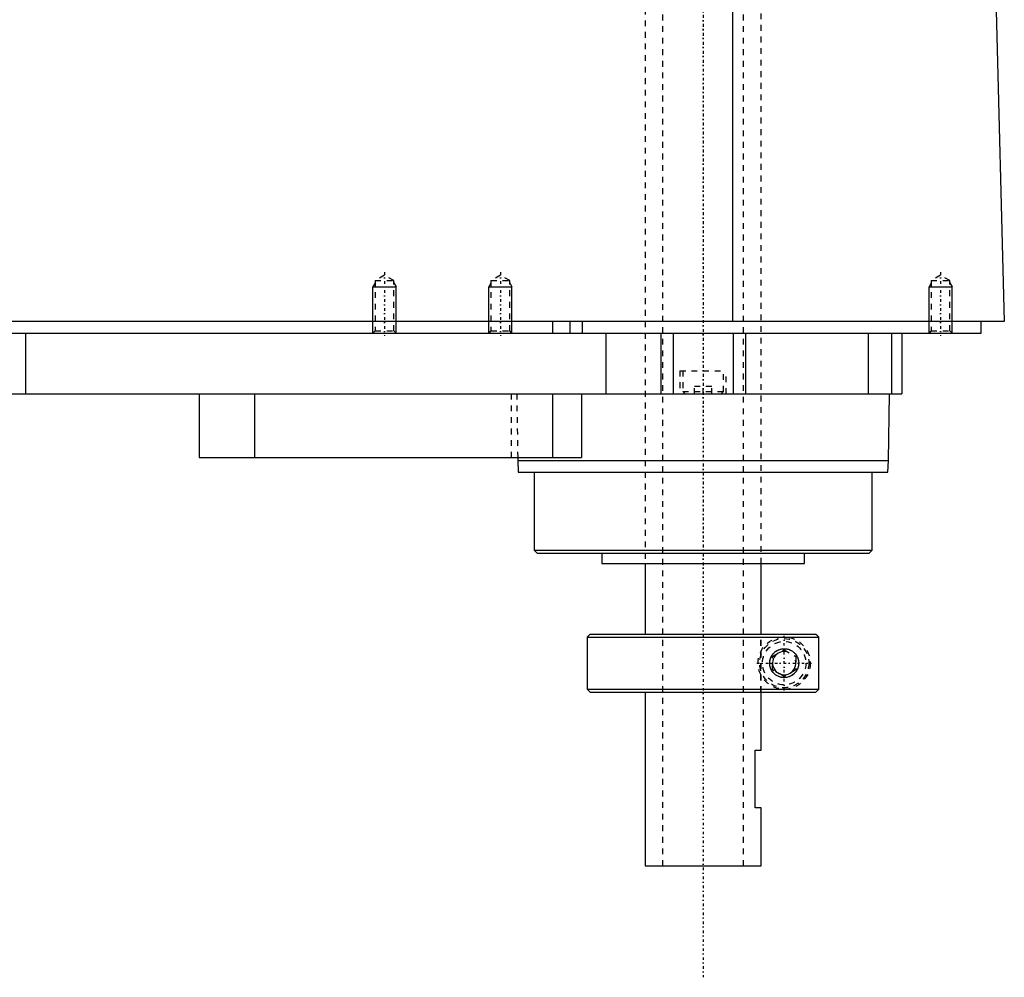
# Model space of a CAD drawing. Extents: x -139 to 602, y -97 to 359.
# Tile 4 of 5: x 432 to 602, y -97 to 69. Entities that reach past the tile are written whole.
import ezdxf

# ---------------------------------------------------------------- set-up
doc = ezdxf.new("R2010")
doc.units = 0
doc.linetypes.add('CENTER', pattern=[1.5, 0.45, -0.5, 0.05, -0.5])
doc.linetypes.add('DASHED', pattern=[2, 1, -1])
for name, color, linetype in [('AM_0', 7, 'CONTINUOUS'), ('AM_10', 7, 'CONTINUOUS'), ('AM_3', 7, 'DASHED'), ('AM_7', 7, 'CENTER')]:
    doc.layers.add(name, color=color, linetype=linetype)

msp = doc.modelspace()

# ---------------------------------------------------------------- linework, layer by layer
at = {"layer": 'AM_0', "color": 7, "linetype": 'CONTINUOUS'}
for p, q in [((555.15, 16.5), (555.15, 77.05)), ((600.5, 73.35), (602, 16.5)), ((602, 16.5), (200.5, 16.5)), ((524, 16.5), (524, 14.5)), ((527, 16.5), (527, 14.5)), ((529.15, 16.5), (529.15, 14.5)), ((598, 14.5), (598, 16.5)), ((244, 14.5), (598, 14.5)), ((433, 14.5), (433, 4)), ((533.21, 14.5), (533.21, 4)), ((542.7, 14.5), (542.7, 4)), ((544.81, 14.5), (544.81, 4)), ((555.19, 14.5), (555.19, 4)), ((557.3, 14.5), (557.3, 4)), ((578.5, 14.5), (578.5, 4)), ((582.5, 14.5), (582.5, 4)), ((584.3, 14.5), (584.3, 4)), ((388, 4), (584.3, 4)), ((463, 4), (463, -7)), ((472.56, 4), (472.56, -7)), ((524, 4), (524, -7)), ((529, 4), (529, -7)), ((582, -7.5), (582.17, 4)), ((463, -7), (529, -7)), ((517.99, -7), (518, -7.5)), ((518, -7.5), (518.1, -9.5)), ((518, -7.5), (582, -7.5)), ((581.9, -9.5), (582, -7.5)), ((518.1, -9.5), (581.9, -9.5)), ((520.83, -9.5), (520.83, -23)), ((579.17, -23), (579.17, -9.5)), ((520.83, -23), (521.33, -23.5)), ((520.83, -23), (579.17, -23)), ((521.33, -23.5), (578.67, -23.5)), ((532.5, -23.5), (532.5, -25.3)), ((567.5, -25.3), (567.5, -23.5)), ((578.67, -23.5), (579.17, -23)), ((532.5, -25.3), (567.5, -25.3)), ((540, -25.3), (540, -37.5)), ((560, -37.5), (560, -25.3)), ((530.5, -37.5), (530, -38)), ((530, -38), (530, -47)), ((530, -38), (569.99, -38)), ((530.5, -37.5), (569.49, -37.5)), ((569.99, -38), (569.49, -37.5)), ((569.99, -47), (569.99, -38)), ((530, -47), (530.5, -47.5)), ((530, -47), (569.99, -47)), ((530.5, -47.5), (569.49, -47.5)), ((540, -47.5), (540, -77.5)), ((560, -57.5), (560, -47.5)), ((569.99, -47), (569.49, -47.5)), ((559, -67.5), (559, -57.5)), ((559, -57.5), (560, -57.5)), ((560, -67.5), (559, -67.5)), ((560, -77.5), (560, -67.5)), ((540, -77.5), (560, -77.5))]:
    msp.add_line(p, q, dxfattribs=at)
msp.add_polyline3d([(561.5, -42.5, 0), (561.5, -42.49, 0), (561.5, -42.46, 0), (561.5, -42.43, 0), (561.5, -42.41, 0), (561.5, -42.4, 0), (561.5, -42.37, 0), (561.5, -42.34, 0), (561.51, -42.31, 0), (561.51, -42.28, 0), (561.51, -42.26, 0), (561.51, -42.24, 0), (561.52, -42.23, 0), (561.52, -42.2, 0), (561.52, -42.17, 0), (561.53, -42.14, 0), (561.53, -42.11, 0), (561.54, -42.08, 0), (561.54, -42.07, 0), (561.54, -42.05, 0), (561.55, -42.02, 0), (561.55, -42, 0), (561.55, -41.98, 0), (561.56, -41.97, 0), (561.56, -41.94, 0), (561.57, -41.91, 0), (561.57, -41.9, 0), (561.58, -41.88, 0), (561.59, -41.85, 0), (561.59, -41.82, 0), (561.6, -41.8, 0), (561.61, -41.77, 0), (561.62, -41.74, 0), (561.62, -41.73, 0), (561.63, -41.71, 0), (561.64, -41.68, 0), (561.65, -41.66, 0), (561.66, -41.63, 0), (561.67, -41.6, 0), (561.68, -41.58, 0), (561.68, -41.56, 0), (561.69, -41.55, 0), (561.7, -41.52, 0), (561.71, -41.49, 0), (561.72, -41.47, 0), (561.73, -41.44, 0), (561.75, -41.42, 0), (561.75, -41.4, 0), (561.76, -41.39, 0), (561.77, -41.37, 0), (561.79, -41.34, 0), (561.8, -41.31, 0), (561.81, -41.29, 0), (561.83, -41.27, 0), (561.83, -41.25, 0), (561.84, -41.24, 0), (561.85, -41.22, 0), (561.87, -41.19, 0), (561.88, -41.17, 0), (561.9, -41.15, 0), (561.91, -41.12, 0), (561.92, -41.11, 0), (561.93, -41.1, 0), (561.94, -41.08, 0), (561.96, -41.05, 0), (561.97, -41.04, 0), (562.02, -40.98, 0), (562.12, -40.86, 0), (562.22, -40.75, 0), (562.33, -40.64, 0), (562.44, -40.54, 0), (562.56, -40.45, 0), (562.62, -40.41, 0), (562.69, -40.37, 0), (562.81, -40.3, 0), (562.94, -40.23, 0), (563.01, -40.21, 0), (563.07, -40.18, 0), (563.21, -40.13, 0), (563.34, -40.09, 0), (563.41, -40.07, 0), (563.47, -40.06, 0), (563.6, -40.03, 0), (563.73, -40.01, 0), (563.86, -40, 0), (563.98, -40, 0), (564.11, -40, 0), (564.17, -40.01, 0), (564.23, -40.01, 0), (564.35, -40.03, 0), (564.48, -40.05, 0), (564.6, -40.07, 0), (564.72, -40.11, 0), (564.84, -40.15, 0), (564.9, -40.17, 0), (564.96, -40.19, 0), (565.08, -40.24, 0), (565.19, -40.3, 0), (565.3, -40.37, 0), (565.41, -40.44, 0), (565.51, -40.51, 0), (565.56, -40.55, 0), (565.61, -40.59, 0), (565.71, -40.68, 0), (565.8, -40.77, 0), (565.89, -40.86, 0), (565.97, -40.97, 0), (566.06, -41.08, 0), (566.1, -41.14, 0), (566.13, -41.2, 0), (566.21, -41.33, 0), (566.25, -41.41, 0), (566.26, -41.43, 0), (566.27, -41.45, 0), (566.28, -41.46, 0), (566.28, -41.48, 0), (566.29, -41.5, 0), (566.3, -41.52, 0), (566.31, -41.55, 0), (566.32, -41.57, 0), (566.33, -41.6, 0), (566.34, -41.61, 0), (566.34, -41.62, 0), (566.35, -41.65, 0), (566.36, -41.67, 0), (566.37, -41.7, 0), (566.38, -41.72, 0), (566.38, -41.75, 0), (566.39, -41.76, 0), (566.39, -41.77, 0), (566.4, -41.8, 0), (566.41, -41.82, 0), (566.41, -41.85, 0), (566.42, -41.88, 0), (566.43, -41.9, 0), (566.43, -41.92, 0), (566.43, -41.93, 0), (566.44, -41.96, 0), (566.45, -41.98, 0), (566.45, -42, 0), (566.45, -42.01, 0), (566.46, -42.04, 0), (566.46, -42.07, 0), (566.46, -42.08, 0), (566.47, -42.09, 0), (566.47, -42.12, 0), (566.48, -42.15, 0), (566.48, -42.18, 0), (566.48, -42.2, 0), (566.49, -42.23, 0), (566.49, -42.25, 0), (566.49, -42.26, 0), (566.49, -42.29, 0), (566.49, -42.32, 0), (566.5, -42.34, 0), (566.5, -42.37, 0), (566.5, -42.4, 0), (566.5, -42.41, 0), (566.5, -42.43, 0), (566.5, -42.46, 0), (566.5, -42.49, 0), (566.5, -42.5, 0), (566.5, -42.51, 0), (566.5, -42.54, 0), (566.5, -42.57, 0), (566.5, -42.59, 0), (566.5, -42.6, 0), (566.5, -42.63, 0), (566.5, -42.66, 0), (566.49, -42.68, 0), (566.49, -42.71, 0), (566.49, -42.74, 0), (566.49, -42.75, 0), (566.49, -42.77, 0), (566.48, -42.8, 0), (566.48, -42.82, 0), (566.48, -42.85, 0), (566.47, -42.88, 0), (566.47, -42.91, 0), (566.46, -42.92, 0), (566.46, -42.93, 0), (566.46, -42.96, 0), (566.45, -42.99, 0), (566.45, -43, 0), (566.45, -43.02, 0), (566.44, -43.04, 0), (566.43, -43.07, 0), (566.43, -43.08, 0), (566.43, -43.1, 0), (566.42, -43.12, 0), (566.41, -43.15, 0), (566.41, -43.18, 0), (566.4, -43.2, 0), (566.39, -43.23, 0), (566.39, -43.24, 0), (566.38, -43.25, 0), (566.38, -43.28, 0), (566.37, -43.3, 0), (566.36, -43.33, 0), (566.35, -43.35, 0), (566.34, -43.38, 0), (566.34, -43.39, 0), (566.33, -43.4, 0), (566.32, -43.43, 0), (566.31, -43.45, 0), (566.3, -43.48, 0), (566.29, -43.5, 0), (566.28, -43.52, 0), (566.28, -43.54, 0), (566.27, -43.55, 0), (566.26, -43.57, 0), (566.25, -43.59, 0), (566.21, -43.67, 0), (566.13, -43.8, 0), (566.1, -43.86, 0), (566.06, -43.92, 0), (565.97, -44.03, 0), (565.89, -44.14, 0), (565.8, -44.23, 0), (565.71, -44.32, 0), (565.61, -44.41, 0), (565.56, -44.45, 0), (565.51, -44.49, 0), (565.41, -44.56, 0), (565.3, -44.63, 0), (565.19, -44.7, 0), (565.08, -44.76, 0), (564.96, -44.81, 0), (564.9, -44.83, 0), (564.84, -44.85, 0), (564.72, -44.89, 0), (564.6, -44.93, 0), (564.48, -44.95, 0), (564.35, -44.97, 0), (564.23, -44.99, 0), (564.17, -44.99, 0), (564.11, -45, 0), (563.98, -45, 0), (563.86, -45, 0), (563.73, -44.99, 0), (563.6, -44.97, 0), (563.47, -44.94, 0), (563.41, -44.93, 0), (563.34, -44.91, 0), (563.21, -44.87, 0), (563.07, -44.82, 0), (563.01, -44.79, 0), (562.94, -44.77, 0), (562.81, -44.7, 0), (562.69, -44.63, 0), (562.62, -44.59, 0), (562.56, -44.55, 0), (562.44, -44.46, 0), (562.33, -44.36, 0), (562.22, -44.25, 0), (562.12, -44.14, 0), (562.02, -44.02, 0), (561.97, -43.96, 0), (561.96, -43.95, 0), (561.94, -43.92, 0), (561.93, -43.9, 0), (561.92, -43.89, 0), (561.91, -43.88, 0), (561.9, -43.85, 0), (561.88, -43.83, 0), (561.87, -43.81, 0), (561.85, -43.78, 0), (561.84, -43.76, 0), (561.83, -43.75, 0), (561.83, -43.73, 0), (561.81, -43.71, 0), (561.8, -43.69, 0), (561.79, -43.66, 0), (561.77, -43.63, 0), (561.76, -43.61, 0), (561.75, -43.6, 0), (561.75, -43.58, 0), (561.73, -43.56, 0), (561.72, -43.53, 0), (561.71, -43.51, 0), (561.7, -43.48, 0), (561.69, -43.45, 0), (561.68, -43.44, 0), (561.68, -43.42, 0), (561.67, -43.4, 0), (561.66, -43.37, 0), (561.65, -43.34, 0), (561.64, -43.32, 0), (561.63, -43.29, 0), (561.62, -43.27, 0), (561.62, -43.26, 0), (561.61, -43.23, 0), (561.6, -43.2, 0), (561.59, -43.18, 0), (561.59, -43.15, 0), (561.58, -43.12, 0), (561.57, -43.1, 0), (561.57, -43.09, 0), (561.56, -43.06, 0), (561.56, -43.03, 0), (561.55, -43.02, 0), (561.55, -43, 0), (561.55, -42.98, 0), (561.54, -42.95, 0), (561.54, -42.93, 0), (561.54, -42.92, 0), (561.53, -42.89, 0), (561.53, -42.86, 0), (561.52, -42.83, 0), (561.52, -42.8, 0), (561.52, -42.77, 0), (561.51, -42.76, 0), (561.51, -42.74, 0), (561.51, -42.72, 0), (561.51, -42.69, 0), (561.5, -42.66, 0), (561.5, -42.63, 0), (561.5, -42.6, 0), (561.5, -42.59, 0), (561.5, -42.57, 0), (561.5, -42.54, 0), (561.5, -42.51, 0), (561.5, -42.5, 0)], dxfattribs=at)
at = {"layer": 'AM_10', "color": 7, "linetype": 'CONTINUOUS'}
for p, q in [((493.38, 23.16), (493, 22.5)), ((493, 14.5), (493, 22.5)), ((493, 22.5), (497, 22.5)), ((496.62, 23.16), (497, 22.5)), ((497, 14.5), (497, 22.5)), ((513.38, 23.16), (513, 22.5)), ((513, 14.5), (513, 22.5)), ((513, 22.5), (517, 22.5)), ((516.62, 23.16), (517, 22.5)), ((517, 14.5), (517, 22.5)), ((589.38, 23.16), (589, 22.5)), ((589, 14.5), (589, 22.5)), ((589, 22.5), (593, 22.5)), ((592.62, 23.16), (593, 22.5)), ((593, 14.5), (593, 22.5))]:
    msp.add_line(p, q, dxfattribs=at)
msp.add_arc((564, -42.5), 2.01, 75, 15, dxfattribs=at)
at = {"layer": 'AM_3', "color": 6, "linetype": 'DASHED'}
for p, q in [((543, 307.5), (543, -77.5)), ((557, -77.5), (557, 307.5)), ((540, 212.5), (540, -25.3)), ((560, -25.3), (560, 212.5)), ((495, 24.5), (493.38, 23.56)), ((496.62, 23.56), (495, 24.5)), ((515, 24.5), (513.38, 23.56)), ((516.62, 23.56), (515, 24.5)), ((591, 24.5), (589.38, 23.56)), ((592.62, 23.56), (591, 24.5)), ((493.38, 23.56), (493.38, 14.88)), ((493.38, 23.56), (496.62, 23.56)), ((496.62, 14.88), (496.62, 23.56)), ((513.38, 23.56), (513.38, 14.88)), ((513.38, 23.56), (516.62, 23.56)), ((516.62, 14.88), (516.62, 23.56)), ((589.38, 23.56), (589.38, 14.88)), ((589.38, 23.56), (592.62, 23.56)), ((592.62, 14.88), (592.62, 23.56)), ((493.38, 14.88), (493, 14.5)), ((493.38, 14.88), (496.62, 14.88)), ((497, 14.5), (496.62, 14.88)), ((513.38, 14.88), (513, 14.5)), ((513.38, 14.88), (516.62, 14.88)), ((517, 14.5), (516.62, 14.88)), ((578.5, 14.5), (578.5, 4)), ((589.38, 14.88), (589, 14.5)), ((589.38, 14.88), (592.62, 14.88)), ((593, 14.5), (592.62, 14.88)), ((546, 8), (546, 4)), ((546, 8), (554, 8)), ((546.5, 8), (546.5, 4.4)), ((553.5, 4.4), (553.5, 8)), ((554, 4), (554, 8)), ((548.5, 4), (548.5, 5.25)), ((551.5, 5.25), (548.5, 5.25)), ((550, 4), (550, 5.25)), ((551.5, 4), (551.5, 5.25)), ((516.85, 4), (516.85, -7)), ((517.83, 4), (517.99, -7)), ((546.5, 4.4), (546.9, 4)), ((546.5, 4.4), (553.5, 4.4)), ((553.1, 4), (553.5, 4.4)), ((559.97, -47.5), (559.97, -37.5)), ((560, -47.5), (560, -37.5)), ((569.49, -37.5), (569.73, -37.75)), ((562, -41.35), (564, -40.19)), ((564, -40.19), (566, -41.35)), ((562, -43.65), (562, -41.35)), ((566, -41.35), (566, -43.65)), ((564, -44.81), (562, -43.65)), ((566, -43.65), (564, -44.81))]:
    msp.add_line(p, q, dxfattribs=at)
for radius in [4.5, 4.25, 3.75, 2.5]:
    msp.add_circle((564, -42.5), radius, dxfattribs=at)
at = {"layer": 'AM_7', "color": 4, "linetype": 'CENTER'}
for p, q in [((550, 326.75), (550, -96.75)), ((550, 224.39), (550, -37.19)), ((495, 25), (495, 14)), ((515, 25), (515, 14)), ((591, 25), (591, 14)), ((564, -47.23), (564, -37.77)), ((559.27, -42.5), (568.73, -42.5))]:
    msp.add_line(p, q, dxfattribs=at)

doc.saveas('drawing.dxf')
